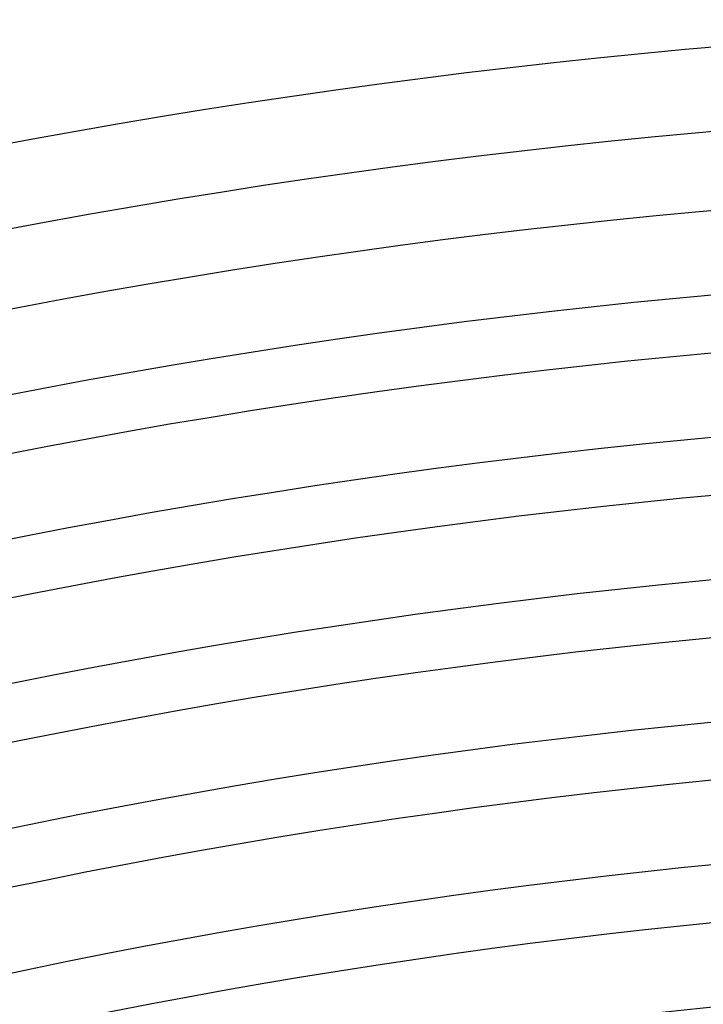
# Model space of a CAD drawing. Header units: millimetres. Extents: x -385 to 385, y -385 to 385.
# Tile 91 of 103: x -63 to -31, y 298 to 345. Entities that reach past the tile are written whole.
import ezdxf

# ---------------------------------------------------------------- set-up
doc = ezdxf.new("R2010")
doc.units = ezdxf.units.MM
doc.layers.add('THICK', color=7, linetype='Continuous')

msp = doc.modelspace()

# ---------------------------------------------------------------- linework, layer by layer
at = {"layer": 'THICK'}
for radius, start, end in [(345, 90.33212, 134.66783), (341, 90.30835, 134.69166), (337.25, 90.3398, 134.66021), (333.25, 90.21226, 134.78775), (330.5, 90.34674, 134.65328), (326.5, 90.2365, 134.76351), (323.75, 90.35395, 134.64606), (319.75, 90.25907, 134.74094), (317, 90.36152, 134.63849), (313, 90.28033, 134.71962), (310.25, 90.36937, 134.63064), (306.25, 90.30067, 134.69934), (303.5, 90.37756, 134.62245), (299.5, 90.32021, 134.6798)]:
    msp.add_arc((0, 0), radius, start, end, dxfattribs=at)

doc.saveas('drawing.dxf')
